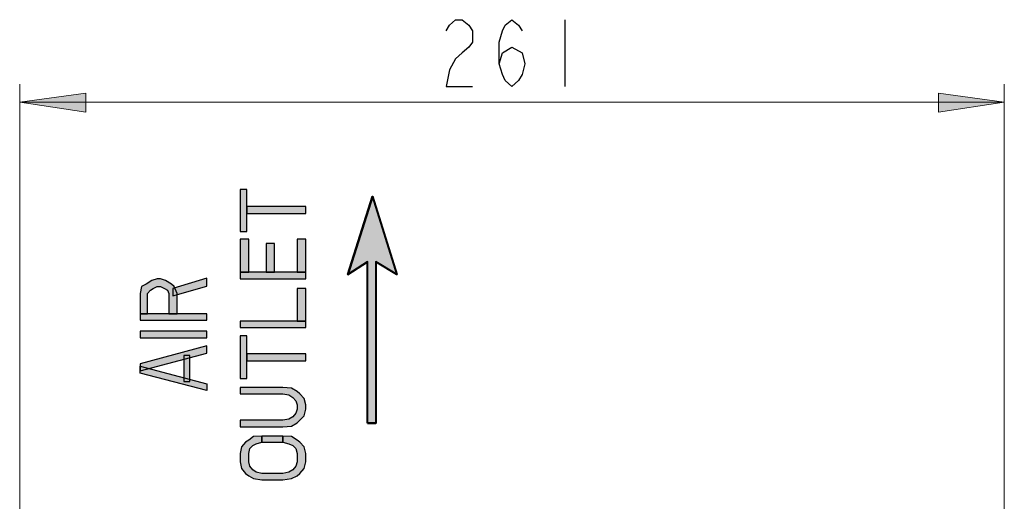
# Model space of a CAD drawing. Header units: millimetres. Extents: x 2 to 406, y 0 to 285.
# Tile 39 of 53: x 184 to 219, y 185 to 203. Entities that reach past the tile are written whole.
import ezdxf

# ---------------------------------------------------------------- set-up
doc = ezdxf.new("R2010")
doc.units = ezdxf.units.MM
doc.header["$MEASUREMENT"] = 0
doc.layers.get('0').update_dxf_attribs({"linetype": 'CONTINUOUS'})

msp = doc.modelspace()

# ---------------------------------------------------------------- hatches: boundary and pattern name
at = {"true_color": 0x000007}
for points in [[(183.979, 199.698), (186.361, 200.012), (186.361, 199.334)], [(219.388, 199.698), (217.022, 199.334), (217.022, 200.012)], [(191.905, 196.554), (191.905, 195.048), (192.153, 195.048), (192.153, 196.554)], [(196.488, 188.148), (196.488, 193.956), (195.776, 193.493), (196.67, 196.306), (197.547, 193.493), (196.786, 193.956), (196.786, 188.148)], [(192.153, 195.942), (192.153, 195.694), (194.271, 195.694), (194.271, 195.942)], [(191.905, 194.767), (191.905, 193.576), (192.219, 193.576), (192.219, 194.767)], [(193.956, 194.767), (193.956, 193.576), (194.271, 193.576), (194.271, 194.767)], [(192.848, 194.618), (192.848, 193.576), (193.145, 193.576), (193.145, 194.618)], [(188.314, 192.087), (188.579, 192.087), (188.579, 192.815), (188.678, 192.93), (188.777, 192.997), (188.926, 193.063), (189.042, 193.063), (189.191, 192.997), (189.29, 192.93), (189.34, 192.815), (189.34, 192.087), (189.638, 192.087), (189.638, 192.815), (189.538, 193.063), (189.439, 193.145), (189.224, 193.278), (189.042, 193.344), (188.926, 193.344), (188.728, 193.278), (188.529, 193.145), (188.364, 193.063), (188.314, 192.815)], [(189.489, 192.732), (190.713, 193.079), (190.713, 193.361), (189.489, 192.997)], [(191.905, 193.576), (191.905, 193.344), (194.271, 193.344), (194.271, 193.576)], [(193.956, 192.997), (193.956, 191.822), (194.271, 191.822), (194.271, 192.997)], [(188.314, 192.087), (188.314, 191.855), (190.713, 191.855), (190.713, 192.087)], [(191.905, 191.822), (191.905, 191.59), (194.271, 191.59), (194.271, 191.822)], [(188.314, 191.458), (188.314, 191.226), (190.713, 191.226), (190.713, 191.458)], [(191.905, 191.292), (191.905, 189.753), (192.153, 189.753), (192.153, 191.292)], [(190.713, 190.664), (190.713, 190.928), (188.314, 190.283), (188.314, 190.035)], [(189.886, 190.581), (189.886, 189.654), (190.101, 189.654), (190.101, 190.581)], [(192.153, 190.647), (192.153, 190.399), (194.271, 190.399), (194.271, 190.647)], [(190.713, 189.323), (188.314, 189.952), (188.314, 190.2), (190.713, 189.571)], [(191.905, 188.016), (193.443, 188.016), (193.758, 188.049), (193.956, 188.165), (194.056, 188.264), (194.204, 188.413), (194.271, 188.661), (194.271, 188.81), (194.204, 189.042), (194.056, 189.207), (193.956, 189.29), (193.758, 189.406), (193.443, 189.439), (191.905, 189.439), (191.905, 189.207), (193.443, 189.207), (193.658, 189.174), (193.807, 189.075), (193.907, 188.959), (193.956, 188.81), (193.956, 188.661), (193.907, 188.513), (193.807, 188.38), (193.658, 188.297), (193.443, 188.264), (191.905, 188.264)], [(192.682, 187.685), (192.384, 187.669), (192.219, 187.536), (192.103, 187.47), (191.954, 187.305), (191.905, 187.056), (191.905, 186.759), (191.954, 186.527), (192.103, 186.345), (192.219, 186.262), (192.384, 186.163), (192.682, 186.113), (193.443, 186.113), (193.758, 186.163), (193.956, 186.262), (194.056, 186.345), (194.204, 186.527), (194.271, 186.759), (194.271, 187.056), (194.204, 187.305), (194.056, 187.47), (193.956, 187.536), (193.758, 187.669), (193.443, 187.685), (193.443, 187.47), (193.658, 187.404), (193.807, 187.354), (193.907, 187.238), (193.956, 187.056), (193.956, 186.759), (193.907, 186.61), (193.807, 186.477), (193.658, 186.395), (193.443, 186.345), (192.682, 186.345), (192.484, 186.395), (192.368, 186.477), (192.252, 186.61), (192.219, 186.759), (192.219, 187.056), (192.252, 187.238), (192.368, 187.354), (192.484, 187.404), (192.682, 187.47)], [(192.682, 187.685), (192.682, 187.47), (193.443, 187.47), (193.443, 187.685)]]:
    msp.add_hatch(color=0, dxfattribs=at).paths.add_polyline_path(points)

# ---------------------------------------------------------------- linework, layer by layer
at = {"color": 0, "linetype": 'Continuous', "lineweight": 30, "true_color": 0x000007}
for points in [[(199.317, 202.263), (199.433, 202.461), (199.648, 202.66), (199.896, 202.66), (200.128, 202.461), (200.26, 202.263), (200.26, 201.849), (200.128, 201.667), (199.896, 201.468), (199.648, 201.253), (199.433, 200.856), (199.317, 200.26), (200.26, 200.26)], [(201.22, 201.071), (201.336, 201.468), (201.683, 201.667), (202.047, 201.468), (202.147, 201.071), (202.047, 200.691), (201.915, 200.476), (201.683, 200.26), (201.435, 200.476), (201.336, 200.691), (201.22, 201.071), (201.22, 201.849), (201.336, 202.263), (201.435, 202.461), (201.683, 202.66), (201.915, 202.461), (202.047, 202.263)], [(203.586, 202.66), (203.586, 200.26)]]:
    msp.add_lwpolyline(points, dxfattribs=at)
at = {"color": 0, "linetype": 'Continuous', "lineweight": 5, "true_color": 0x000007}
for points in [[(183.979, 184.723), (183.979, 200.343)], [(219.388, 176.185), (219.388, 200.343)], [(183.979, 199.698), (219.388, 199.698)]]:
    msp.add_lwpolyline(points, dxfattribs=at)
for points in [[(183.979, 199.698), (186.361, 200.012), (186.361, 199.334)], [(219.388, 199.698), (217.022, 199.334), (217.022, 200.012)]]:
    msp.add_lwpolyline(points, close=True, dxfattribs=at)
at = {"color": 0, "linetype": 'Continuous', "lineweight": 30, "true_color": 0x000007}
for points in [[(191.905, 196.554), (191.905, 195.048), (192.153, 195.048), (192.153, 196.554)], [(192.153, 195.942), (192.153, 195.694), (194.271, 195.694), (194.271, 195.942)], [(191.905, 194.767), (191.905, 193.576), (192.219, 193.576), (192.219, 194.767)], [(193.956, 194.767), (193.956, 193.576), (194.271, 193.576), (194.271, 194.767)], [(192.848, 194.618), (192.848, 193.576), (193.145, 193.576), (193.145, 194.618)], [(188.314, 192.087), (188.579, 192.087), (188.579, 192.815), (188.678, 192.93), (188.777, 192.997), (188.926, 193.063), (189.042, 193.063), (189.191, 192.997), (189.29, 192.93), (189.34, 192.815), (189.34, 192.087), (189.638, 192.087), (189.638, 192.815), (189.538, 193.063), (189.439, 193.145), (189.224, 193.278), (189.042, 193.344), (188.926, 193.344), (188.728, 193.278), (188.529, 193.145), (188.364, 193.063), (188.314, 192.815)], [(189.489, 192.732), (190.713, 193.079), (190.713, 193.361), (189.489, 192.997)], [(191.905, 193.576), (191.905, 193.344), (194.271, 193.344), (194.271, 193.576)], [(193.956, 192.997), (193.956, 191.822), (194.271, 191.822), (194.271, 192.997)], [(188.314, 192.087), (188.314, 191.855), (190.713, 191.855), (190.713, 192.087)], [(191.905, 191.822), (191.905, 191.59), (194.271, 191.59), (194.271, 191.822)], [(188.314, 191.458), (188.314, 191.226), (190.713, 191.226), (190.713, 191.458)], [(191.905, 191.292), (191.905, 189.753), (192.153, 189.753), (192.153, 191.292)], [(190.713, 190.664), (190.713, 190.928), (188.314, 190.283), (188.314, 190.035)], [(189.886, 190.581), (189.886, 189.654), (190.101, 189.654), (190.101, 190.581)], [(192.153, 190.647), (192.153, 190.399), (194.271, 190.399), (194.271, 190.647)], [(190.713, 189.323), (188.314, 189.952), (188.314, 190.2), (190.713, 189.571)], [(191.905, 188.016), (193.443, 188.016), (193.758, 188.049), (193.956, 188.165), (194.056, 188.264), (194.204, 188.413), (194.271, 188.661), (194.271, 188.81), (194.204, 189.042), (194.056, 189.207), (193.956, 189.29), (193.758, 189.406), (193.443, 189.439), (191.905, 189.439), (191.905, 189.207), (193.443, 189.207), (193.658, 189.174), (193.807, 189.075), (193.907, 188.959), (193.956, 188.81), (193.956, 188.661), (193.907, 188.513), (193.807, 188.38), (193.658, 188.297), (193.443, 188.264), (191.905, 188.264)], [(192.682, 187.685), (192.384, 187.669), (192.219, 187.536), (192.103, 187.47), (191.954, 187.305), (191.905, 187.056), (191.905, 186.759), (191.954, 186.527), (192.103, 186.345), (192.219, 186.262), (192.384, 186.163), (192.682, 186.113), (193.443, 186.113), (193.758, 186.163), (193.956, 186.262), (194.056, 186.345), (194.204, 186.527), (194.271, 186.759), (194.271, 187.056), (194.204, 187.305), (194.056, 187.47), (193.956, 187.536), (193.758, 187.669), (193.443, 187.685), (193.443, 187.47), (193.658, 187.404), (193.807, 187.354), (193.907, 187.238), (193.956, 187.056), (193.956, 186.759), (193.907, 186.61), (193.807, 186.477), (193.658, 186.395), (193.443, 186.345), (192.682, 186.345), (192.484, 186.395), (192.368, 186.477), (192.252, 186.61), (192.219, 186.759), (192.219, 187.056), (192.252, 187.238), (192.368, 187.354), (192.484, 187.404), (192.682, 187.47)], [(192.682, 187.685), (192.682, 187.47), (193.443, 187.47), (193.443, 187.685)]]:
    msp.add_lwpolyline(points, close=True, dxfattribs=at)
at = {"color": 0, "linetype": 'Continuous', "lineweight": 40, "true_color": 0x000007}
msp.add_lwpolyline([(196.488, 188.148), (196.488, 193.956), (195.776, 193.493), (196.67, 196.306), (197.547, 193.493), (196.786, 193.956), (196.786, 188.148)], close=True, dxfattribs=at)
for points in [[(196.67, 196.306), (195.776, 193.493)], [(196.67, 196.306), (197.547, 193.493)], [(195.776, 193.493), (196.488, 193.956)], [(196.488, 188.148), (196.488, 193.956)], [(197.547, 193.493), (196.786, 193.956)], [(196.786, 193.956), (196.786, 188.148)], [(196.488, 188.148), (196.786, 188.148)]]:
    msp.add_lwpolyline(points, dxfattribs=at)

doc.saveas('drawing.dxf')
